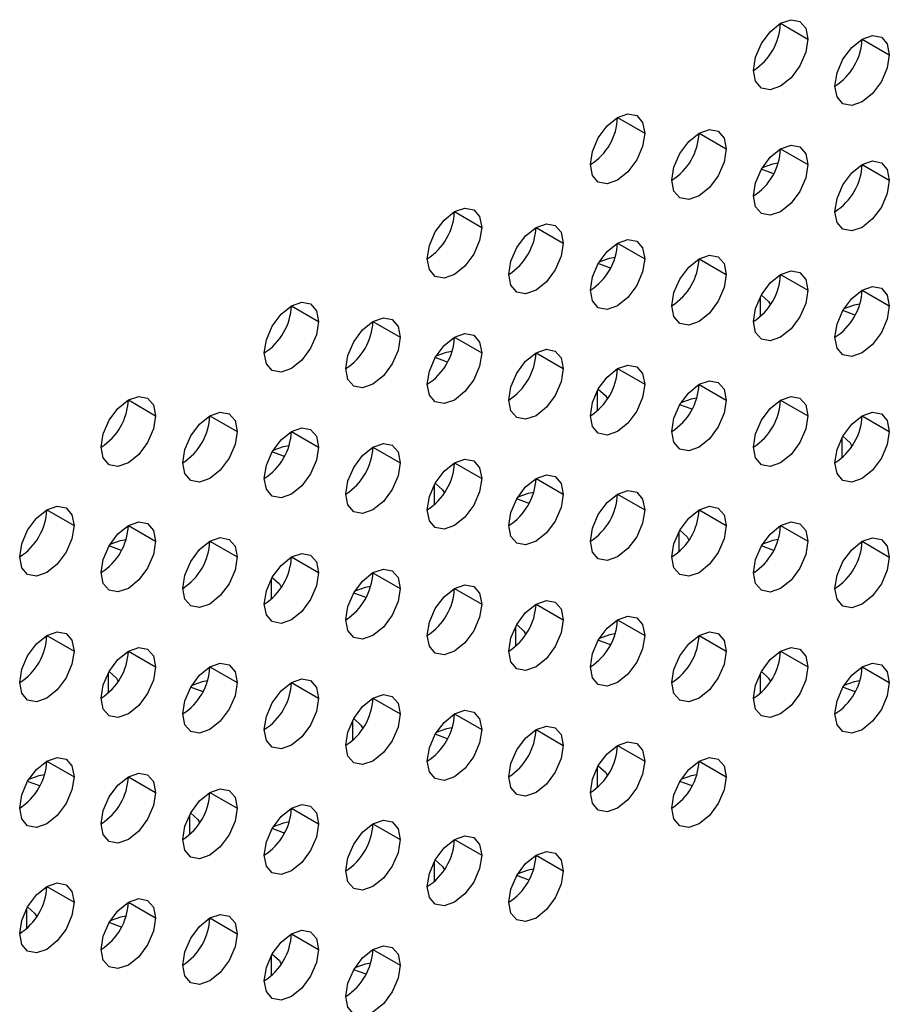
# Model space of a CAD drawing. Header units: millimetres. Extents: x 0 to 1118, y 0 to 864.
# Tile 115 of 256: x 930.82 to 934.59, y 591.2 to 595.47. Entities that reach past the tile are written whole.
import ezdxf

# ---------------------------------------------------------------- set-up
doc = ezdxf.new("R2010")
doc.units = ezdxf.units.MM

msp = doc.modelspace()

# ---------------------------------------------------------------- linework, layer by layer
at = {"color": 7, "linetype": 'Continuous', "lineweight": 25}
for p, q in [((934.1196, 595.4556), (934.2374, 595.3876)), ((934.4731, 595.3876), (934.591, 595.3195)), ((933.4125, 595.0474), (933.5303, 594.9794)), ((933.766, 594.9794), (933.8839, 594.9113)), ((934.1196, 594.9113), (934.2374, 594.8432)), ((934.4731, 594.8432), (934.591, 594.7752)), ((932.7054, 594.6392), (932.8232, 594.5712)), ((933.0589, 594.5712), (933.1768, 594.5031)), ((933.4125, 594.5031), (933.5303, 594.435)), ((933.766, 594.435), (933.8839, 594.367)), ((934.1196, 594.3669), (934.2374, 594.2989)), ((934.4731, 594.2988), (934.591, 594.2308)), ((931.9982, 594.231), (932.1161, 594.163)), ((932.3518, 594.163), (932.4697, 594.0949)), ((932.7054, 594.0949), (932.8232, 594.0268)), ((933.0589, 594.0268), (933.1768, 593.9588)), ((933.4125, 593.9587), (933.5303, 593.8907)), ((933.766, 593.8906), (933.8839, 593.8226)), ((931.2911, 593.8228), (931.409, 593.7548)), ((934.1196, 593.8226), (934.2374, 593.7545)), ((931.6447, 593.7547), (931.7625, 593.6867)), ((934.4731, 593.7545), (934.591, 593.6865)), ((931.9982, 593.6867), (932.1161, 593.6186)), ((932.3518, 593.6186), (932.4697, 593.5506)), ((932.7054, 593.5505), (932.8232, 593.4825)), ((933.0589, 593.4824), (933.1768, 593.4144)), ((933.4125, 593.4144), (933.5303, 593.3463)), ((930.9376, 593.3465), (931.0554, 593.2785)), ((933.766, 593.3463), (933.8839, 593.2782)), ((931.2911, 593.2785), (931.409, 593.2104)), ((934.1196, 593.2782), (934.2374, 593.2102)), ((931.6447, 593.2104), (931.7625, 593.1424)), ((934.4731, 593.2101), (934.591, 593.1421)), ((931.9982, 593.1423), (932.1161, 593.0743)), ((932.3518, 593.0742), (932.4697, 593.0062)), ((932.7054, 593.0062), (932.8232, 592.9381)), ((933.0589, 592.9381), (933.1768, 592.87)), ((933.4125, 592.87), (933.5303, 592.802)), ((930.9376, 592.8022), (931.0554, 592.7342)), ((933.766, 592.8019), (933.8839, 592.7339)), ((931.2911, 592.7341), (931.409, 592.6661)), ((934.1196, 592.7338), (934.2374, 592.6658)), ((931.6447, 592.666), (931.7625, 592.598)), ((934.4731, 592.6658), (934.591, 592.5977)), ((931.9982, 592.598), (932.1161, 592.5299)), ((932.3518, 592.5299), (932.4697, 592.4618)), ((932.7054, 592.4618), (932.8232, 592.3938)), ((933.0589, 592.3937), (933.1768, 592.3257)), ((933.4125, 592.3256), (933.5303, 592.2576)), ((930.9376, 592.2578), (931.0554, 592.1898)), ((933.766, 592.2576), (933.8839, 592.1895)), ((931.2911, 592.1897), (931.409, 592.1217)), ((931.6447, 592.1217), (931.7625, 592.0536)), ((931.9982, 592.0536), (932.1161, 591.9856)), ((932.3518, 591.9855), (932.4697, 591.9175)), ((932.7054, 591.9174), (932.8232, 591.8494)), ((933.0589, 591.8494), (933.1768, 591.7813)), ((930.9376, 591.7135), (931.0554, 591.6454)), ((931.2911, 591.6454), (931.409, 591.5774)), ((931.6447, 591.5773), (931.7625, 591.5093)), ((931.9982, 591.5092), (932.1161, 591.4412)), ((932.3518, 591.4412), (932.4697, 591.3731))]:
    msp.add_line(p, q, dxfattribs=at)
at = {"color": 8, "linetype": 'Continuous', "lineweight": 25}
for p, q in [((934.0312, 594.2698), (934.0312, 594.1841)), ((933.3241, 593.8616), (933.3241, 593.7759)), ((934.3847, 593.6574), (934.3847, 593.5717)), ((932.617, 593.4534), (932.617, 593.3677)), ((933.6776, 593.2492), (933.6776, 593.1635)), ((931.9099, 593.0452), (931.9099, 592.9595)), ((932.9705, 592.841), (932.9705, 592.7553)), ((931.2028, 592.637), (931.2028, 592.5513)), ((934.0312, 592.6368), (934.0312, 592.551)), ((932.2634, 592.4328), (932.2634, 592.3471)), ((933.3241, 592.2286), (933.3241, 592.1428)), ((931.5563, 592.0246), (931.5563, 591.9389)), ((932.617, 591.8204), (932.617, 591.7346)), ((930.8492, 591.6164), (930.8492, 591.5307)), ((931.9099, 591.4122), (931.9099, 591.3264))]:
    msp.add_line(p, q, dxfattribs=at)
at = {"color": 7, "linetype": 'Continuous', "lineweight": 25, "flags": 128}
for points in [[(934.0017, 595.2515), (934.0107, 595.3088), (934.0362, 595.3677), (934.0745, 595.4193), (934.1196, 595.4557), (934.1647, 595.4713), (934.2029, 595.4639), (934.2284, 595.4345), (934.2374, 595.3876)], [(934.2374, 595.3876), (934.2284, 595.3304), (934.2029, 595.2715), (934.1647, 595.2199), (934.1196, 595.1835), (934.0745, 595.1678), (934.0362, 595.1752), (934.0107, 595.2046), (934.0017, 595.2515)], [(934.3553, 595.1835), (934.3642, 595.2407), (934.3898, 595.2996), (934.428, 595.3512), (934.4731, 595.3876), (934.5182, 595.4033), (934.5565, 595.3958), (934.582, 595.3664), (934.591, 595.3195)], [(934.591, 595.3195), (934.582, 595.2623), (934.5565, 595.2034), (934.5182, 595.1518), (934.4731, 595.1154), (934.428, 595.0997), (934.3898, 595.1072), (934.3642, 595.1366), (934.3553, 595.1835)], [(933.2946, 594.8433), (933.3036, 594.9006), (933.3291, 594.9595), (933.3674, 595.0111), (933.4125, 595.0475), (933.4576, 595.0631), (933.4958, 595.0557), (933.5213, 595.0263), (933.5303, 594.9794)], [(933.6482, 594.7753), (933.6571, 594.8325), (933.6827, 594.8914), (933.7209, 594.943), (933.766, 594.9794), (933.8111, 594.9951), (933.8493, 594.9876), (933.8749, 594.9582), (933.8839, 594.9113)], [(933.5303, 594.9794), (933.5213, 594.9221), (933.4958, 594.8632), (933.4576, 594.8117), (933.4125, 594.7753), (933.3674, 594.7596), (933.3291, 594.767), (933.3036, 594.7964), (933.2946, 594.8433)], [(933.8839, 594.9113), (933.8749, 594.8541), (933.8493, 594.7952), (933.8111, 594.7436), (933.766, 594.7072), (933.7209, 594.6915), (933.6827, 594.699), (933.6571, 594.7284), (933.6482, 594.7753)], [(934.0017, 594.7072), (934.0107, 594.7644), (934.0362, 594.8233), (934.0745, 594.8749), (934.1196, 594.9113), (934.1647, 594.927), (934.2029, 594.9196), (934.2284, 594.8902), (934.2374, 594.8432)], [(934.2374, 594.8432), (934.2284, 594.786), (934.2029, 594.7271), (934.1647, 594.6755), (934.1196, 594.6391), (934.0745, 594.6234), (934.0362, 594.6309), (934.0107, 594.6603), (934.0017, 594.7072)], [(934.0897, 594.8035), (934.0853, 594.8045), (934.0359, 594.8228)], [(934.0404, 594.8303), (934.0853, 594.8462), (934.1096, 594.8508)], [(934.3553, 594.6391), (934.3642, 594.6964), (934.3898, 594.7553), (934.428, 594.8068), (934.4731, 594.8432), (934.5182, 594.8589), (934.5565, 594.8515), (934.582, 594.8221), (934.591, 594.7752)], [(934.591, 594.7752), (934.582, 594.7179), (934.5565, 594.659), (934.5182, 594.6074), (934.4731, 594.571), (934.428, 594.5554), (934.3898, 594.5628), (934.3642, 594.5922), (934.3553, 594.6391)], [(932.5875, 594.4351), (932.5965, 594.4924), (932.622, 594.5513), (932.6603, 594.6029), (932.7054, 594.6393), (932.7505, 594.6549), (932.7887, 594.6475), (932.8142, 594.6181), (932.8232, 594.5712)], [(932.8232, 594.5712), (932.8142, 594.5139), (932.7887, 594.455), (932.7505, 594.4035), (932.7054, 594.3671), (932.6603, 594.3514), (932.622, 594.3588), (932.5965, 594.3882), (932.5875, 594.4351)], [(932.9411, 594.3671), (932.95, 594.4243), (932.9756, 594.4832), (933.0138, 594.5348), (933.0589, 594.5712), (933.104, 594.5869), (933.1422, 594.5794), (933.1678, 594.55), (933.1768, 594.5031)], [(933.1768, 594.5031), (933.1678, 594.4459), (933.1422, 594.387), (933.104, 594.3354), (933.0589, 594.299), (933.0138, 594.2833), (932.9756, 594.2908), (932.95, 594.3202), (932.9411, 594.3671)], [(933.2946, 594.299), (933.3036, 594.3562), (933.3291, 594.4151), (933.3674, 594.4667), (933.4125, 594.5031), (933.4576, 594.5188), (933.4958, 594.5113), (933.5213, 594.4819), (933.5303, 594.435)], [(933.3333, 594.4221), (933.3781, 594.438), (933.4025, 594.4426)], [(933.6482, 594.2309), (933.6571, 594.2882), (933.6827, 594.3471), (933.7209, 594.3986), (933.766, 594.435), (933.8111, 594.4507), (933.8493, 594.4433), (933.8749, 594.4139), (933.8839, 594.367)], [(933.5303, 594.435), (933.5213, 594.3778), (933.4958, 594.3189), (933.4576, 594.2673), (933.4125, 594.2309), (933.3674, 594.2152), (933.3291, 594.2227), (933.3036, 594.2521), (933.2946, 594.299)], [(933.3826, 594.3953), (933.3781, 594.3963), (933.3288, 594.4146)], [(933.8839, 594.367), (933.8749, 594.3097), (933.8493, 594.2508), (933.8111, 594.1992), (933.766, 594.1628), (933.7209, 594.1472), (933.6827, 594.1546), (933.6571, 594.184), (933.6482, 594.2309)], [(934.0017, 594.1628), (934.0107, 594.2201), (934.0362, 594.279), (934.0745, 594.3306), (934.1196, 594.3669), (934.1647, 594.3826), (934.2029, 594.3752), (934.2284, 594.3458), (934.2374, 594.2989)], [(934.3553, 594.0947), (934.3642, 594.152), (934.3898, 594.2109), (934.428, 594.2625), (934.4731, 594.2989), (934.5182, 594.3145), (934.5565, 594.3071), (934.582, 594.2777), (934.591, 594.2308)], [(934.2374, 594.2989), (934.2284, 594.2416), (934.2029, 594.1827), (934.1647, 594.1312), (934.1196, 594.0948), (934.0745, 594.0791), (934.0362, 594.0865), (934.0107, 594.1159), (934.0017, 594.1628)], [(934.0359, 594.2783), (934.0673, 594.2499), (934.0755, 594.2353)], [(931.8804, 594.0269), (931.8894, 594.0842), (931.9149, 594.1431), (931.9531, 594.1947), (931.9982, 594.2311), (932.0433, 594.2467), (932.0816, 594.2393), (932.1071, 594.2099), (932.1161, 594.163)], [(934.591, 594.2308), (934.582, 594.1736), (934.5565, 594.1147), (934.5182, 594.0631), (934.4731, 594.0267), (934.428, 594.011), (934.3898, 594.0184), (934.3642, 594.0478), (934.3553, 594.0947)], [(934.4632, 594.2385), (934.4388, 594.2339), (934.3941, 594.2181)], [(934.4433, 594.1912), (934.4388, 594.1922), (934.3895, 594.2104)], [(932.1161, 594.163), (932.1071, 594.1057), (932.0816, 594.0468), (932.0433, 593.9953), (931.9982, 593.9589), (931.9531, 593.9432), (931.9149, 593.9506), (931.8894, 593.98), (931.8804, 594.0269)], [(932.234, 593.9589), (932.2429, 594.0161), (932.2685, 594.075), (932.3067, 594.1266), (932.3518, 594.163), (932.3969, 594.1787), (932.4351, 594.1712), (932.4607, 594.1418), (932.4697, 594.0949)], [(932.5875, 593.8908), (932.5965, 593.948), (932.622, 594.0069), (932.6603, 594.0585), (932.7054, 594.0949), (932.7505, 594.1106), (932.7887, 594.1031), (932.8142, 594.0737), (932.8232, 594.0268)], [(932.4697, 594.0949), (932.4607, 594.0377), (932.4351, 593.9788), (932.3969, 593.9272), (932.3518, 593.8908), (932.3067, 593.8751), (932.2685, 593.8825), (932.2429, 593.912), (932.234, 593.9589)], [(932.8232, 594.0268), (932.8142, 593.9696), (932.7887, 593.9107), (932.7505, 593.8591), (932.7054, 593.8227), (932.6603, 593.807), (932.622, 593.8145), (932.5965, 593.8439), (932.5875, 593.8908)], [(932.6262, 594.0139), (932.671, 594.0298), (932.6954, 594.0344)], [(932.9411, 593.8227), (932.95, 593.88), (932.9756, 593.9389), (933.0138, 593.9904), (933.0589, 594.0268), (933.104, 594.0425), (933.1422, 594.0351), (933.1678, 594.0057), (933.1768, 593.9588)], [(932.6755, 593.9871), (932.671, 593.9881), (932.6217, 594.0064)], [(933.2946, 593.7546), (933.3036, 593.8119), (933.3291, 593.8708), (933.3674, 593.9223), (933.4125, 593.9587), (933.4576, 593.9744), (933.4958, 593.967), (933.5213, 593.9376), (933.5303, 593.8907)], [(933.1768, 593.9588), (933.1678, 593.9015), (933.1422, 593.8426), (933.104, 593.791), (933.0589, 593.7546), (933.0138, 593.739), (932.9756, 593.7464), (932.95, 593.7758), (932.9411, 593.8227)], [(933.5303, 593.8907), (933.5213, 593.8334), (933.4958, 593.7745), (933.4576, 593.723), (933.4125, 593.6866), (933.3674, 593.6709), (933.3291, 593.6783), (933.3036, 593.7077), (933.2946, 593.7546)], [(933.6482, 593.6865), (933.6571, 593.7438), (933.6827, 593.8027), (933.7209, 593.8543), (933.766, 593.8907), (933.8111, 593.9063), (933.8493, 593.8989), (933.8749, 593.8695), (933.8839, 593.8226)], [(933.3287, 593.8701), (933.3602, 593.8417), (933.3684, 593.8271)], [(931.1733, 593.6187), (931.1823, 593.676), (931.2078, 593.7349), (931.246, 593.7865), (931.2911, 593.8228), (931.3362, 593.8385), (931.3745, 593.8311), (931.4, 593.8017), (931.409, 593.7548)], [(933.8839, 593.8226), (933.8749, 593.7653), (933.8493, 593.7064), (933.8111, 593.6549), (933.766, 593.6185), (933.7209, 593.6028), (933.6827, 593.6102), (933.6571, 593.6396), (933.6482, 593.6865)], [(933.7362, 593.783), (933.7317, 593.784), (933.6824, 593.8022)], [(933.7561, 593.8303), (933.7317, 593.8257), (933.687, 593.8099)], [(934.0017, 593.6185), (934.0107, 593.6757), (934.0362, 593.7346), (934.0745, 593.7862), (934.1196, 593.8226), (934.1647, 593.8383), (934.2029, 593.8308), (934.2284, 593.8014), (934.2374, 593.7545)], [(931.5268, 593.5506), (931.5358, 593.6079), (931.5614, 593.6668), (931.5996, 593.7184), (931.6447, 593.7548), (931.6898, 593.7704), (931.728, 593.763), (931.7536, 593.7336), (931.7625, 593.6867)], [(934.3553, 593.5504), (934.3642, 593.6076), (934.3898, 593.6665), (934.428, 593.7181), (934.4731, 593.7545), (934.5182, 593.7702), (934.5565, 593.7628), (934.582, 593.7334), (934.591, 593.6865)], [(931.409, 593.7548), (931.4, 593.6975), (931.3745, 593.6386), (931.3362, 593.5871), (931.2911, 593.5507), (931.246, 593.535), (931.2078, 593.5424), (931.1823, 593.5718), (931.1733, 593.6187)], [(934.2374, 593.7545), (934.2284, 593.6973), (934.2029, 593.6384), (934.1647, 593.5868), (934.1196, 593.5504), (934.0745, 593.5347), (934.0362, 593.5422), (934.0107, 593.5716), (934.0017, 593.6185)], [(931.7625, 593.6867), (931.7536, 593.6295), (931.728, 593.5706), (931.6898, 593.519), (931.6447, 593.4826), (931.5996, 593.4669), (931.5614, 593.4743), (931.5358, 593.5037), (931.5268, 593.5506)], [(931.8804, 593.4826), (931.8894, 593.5398), (931.9149, 593.5987), (931.9531, 593.6503), (931.9982, 593.6867), (932.0433, 593.7024), (932.0816, 593.6949), (932.1071, 593.6655), (932.1161, 593.6186)], [(934.591, 593.6865), (934.582, 593.6292), (934.5565, 593.5703), (934.5182, 593.5187), (934.4731, 593.4823), (934.428, 593.4666), (934.3898, 593.4741), (934.3642, 593.5035), (934.3553, 593.5504)], [(932.234, 593.4145), (932.2429, 593.4717), (932.2685, 593.5306), (932.3067, 593.5822), (932.3518, 593.6186), (932.3969, 593.6343), (932.4351, 593.6269), (932.4607, 593.5975), (932.4697, 593.5506)], [(934.3895, 593.666), (934.4209, 593.6376), (934.4291, 593.6229)], [(932.1161, 593.6186), (932.1071, 593.5614), (932.0816, 593.5025), (932.0433, 593.4509), (931.9982, 593.4145), (931.9531, 593.3988), (931.9149, 593.4063), (931.8894, 593.4357), (931.8804, 593.4826)], [(931.9684, 593.5789), (931.9639, 593.5799), (931.9146, 593.5982)], [(931.9191, 593.6057), (931.9639, 593.6216), (931.9883, 593.6262)], [(932.4697, 593.5506), (932.4607, 593.4933), (932.4351, 593.4344), (932.3969, 593.3828), (932.3518, 593.3464), (932.3067, 593.3308), (932.2685, 593.3382), (932.2429, 593.3676), (932.234, 593.4145)], [(932.5875, 593.3464), (932.5965, 593.4037), (932.622, 593.4626), (932.6603, 593.5141), (932.7054, 593.5505), (932.7505, 593.5662), (932.7887, 593.5588), (932.8142, 593.5294), (932.8232, 593.4825)], [(932.8232, 593.4825), (932.8142, 593.4252), (932.7887, 593.3663), (932.7505, 593.3148), (932.7054, 593.2784), (932.6603, 593.2627), (932.622, 593.2701), (932.5965, 593.2995), (932.5875, 593.3464)], [(932.6216, 593.4619), (932.6531, 593.4335), (932.6613, 593.4189)], [(932.9411, 593.2783), (932.95, 593.3356), (932.9756, 593.3945), (933.0138, 593.4461), (933.0589, 593.4825), (933.104, 593.4981), (933.1422, 593.4907), (933.1678, 593.4613), (933.1768, 593.4144)], [(933.1768, 593.4144), (933.1678, 593.3571), (933.1422, 593.2982), (933.104, 593.2467), (933.0589, 593.2103), (933.0138, 593.1946), (932.9756, 593.202), (932.95, 593.2314), (932.9411, 593.2783)], [(933.049, 593.4221), (933.0246, 593.4175), (932.9798, 593.4017)], [(933.2946, 593.2103), (933.3036, 593.2675), (933.3291, 593.3264), (933.3674, 593.378), (933.4125, 593.4144), (933.4576, 593.4301), (933.4958, 593.4226), (933.5213, 593.3932), (933.5303, 593.3463)], [(933.0291, 593.3748), (933.0246, 593.3758), (932.9753, 593.394)], [(930.8197, 593.1424), (930.8287, 593.1997), (930.8543, 593.2586), (930.8925, 593.3102), (930.9376, 593.3466), (930.9827, 593.3622), (931.0209, 593.3548), (931.0465, 593.3254), (931.0554, 593.2785)], [(933.5303, 593.3463), (933.5213, 593.2891), (933.4958, 593.2302), (933.4576, 593.1786), (933.4125, 593.1422), (933.3674, 593.1265), (933.3291, 593.134), (933.3036, 593.1634), (933.2946, 593.2103)], [(933.6482, 593.1422), (933.6571, 593.1994), (933.6827, 593.2583), (933.7209, 593.3099), (933.766, 593.3463), (933.8111, 593.362), (933.8493, 593.3545), (933.8749, 593.3251), (933.8839, 593.2782)], [(931.1733, 593.0744), (931.1823, 593.1316), (931.2078, 593.1905), (931.246, 593.2421), (931.2911, 593.2785), (931.3362, 593.2942), (931.3745, 593.2867), (931.4, 593.2573), (931.409, 593.2104)], [(934.0017, 593.0741), (934.0107, 593.1314), (934.0362, 593.1903), (934.0745, 593.2418), (934.1196, 593.2782), (934.1647, 593.2939), (934.2029, 593.2865), (934.2284, 593.2571), (934.2374, 593.2102)], [(931.0554, 593.2785), (931.0465, 593.2213), (931.0209, 593.1624), (930.9827, 593.1108), (930.9376, 593.0744), (930.8925, 593.0587), (930.8543, 593.0661), (930.8287, 593.0955), (930.8197, 593.1424)], [(933.8839, 593.2782), (933.8749, 593.221), (933.8493, 593.1621), (933.8111, 593.1105), (933.766, 593.0741), (933.7209, 593.0584), (933.6827, 593.0659), (933.6571, 593.0953), (933.6482, 593.1422)], [(933.6824, 593.2578), (933.7138, 593.2294), (933.722, 593.2147)], [(931.409, 593.2104), (931.4, 593.1532), (931.3745, 593.0943), (931.3362, 593.0427), (931.2911, 593.0063), (931.246, 592.9906), (931.2078, 592.9981), (931.1823, 593.0275), (931.1733, 593.0744)], [(931.212, 593.1975), (931.2568, 593.2134), (931.2812, 593.218)], [(931.5268, 593.0063), (931.5358, 593.0635), (931.5614, 593.1224), (931.5996, 593.174), (931.6447, 593.2104), (931.6898, 593.2261), (931.728, 593.2187), (931.7536, 593.1893), (931.7625, 593.1424)], [(934.2374, 593.2102), (934.2284, 593.1529), (934.2029, 593.094), (934.1647, 593.0424), (934.1196, 593.006), (934.0745, 592.9904), (934.0362, 592.9978), (934.0107, 593.0272), (934.0017, 593.0741)], [(934.1097, 593.218), (934.0853, 593.2134), (934.0406, 593.1976)], [(934.3553, 593.006), (934.3642, 593.0633), (934.3898, 593.1222), (934.428, 593.1738), (934.4731, 593.2101), (934.5182, 593.2258), (934.5565, 593.2184), (934.582, 593.189), (934.591, 593.1421)], [(931.2613, 593.1707), (931.2568, 593.1717), (931.2075, 593.19)], [(931.8804, 592.9382), (931.8894, 592.9955), (931.9149, 593.0544), (931.9531, 593.1059), (931.9982, 593.1423), (932.0433, 593.158), (932.0816, 593.1506), (932.1071, 593.1212), (932.1161, 593.0743)], [(934.0898, 593.1707), (934.0853, 593.1717), (934.036, 593.1899)], [(931.7625, 593.1424), (931.7536, 593.0851), (931.728, 593.0262), (931.6898, 592.9746), (931.6447, 592.9382), (931.5996, 592.9226), (931.5614, 592.93), (931.5358, 592.9594), (931.5268, 593.0063)], [(934.591, 593.1421), (934.582, 593.0848), (934.5565, 593.0259), (934.5182, 592.9744), (934.4731, 592.938), (934.428, 592.9223), (934.3898, 592.9297), (934.3642, 592.9591), (934.3553, 593.006)], [(932.1161, 593.0743), (932.1071, 593.017), (932.0816, 592.9581), (932.0433, 592.9065), (931.9982, 592.8702), (931.9531, 592.8545), (931.9149, 592.8619), (931.8894, 592.8913), (931.8804, 592.9382)], [(932.234, 592.8701), (932.2429, 592.9274), (932.2685, 592.9863), (932.3067, 593.0379), (932.3518, 593.0743), (932.3969, 593.0899), (932.4351, 593.0825), (932.4607, 593.0531), (932.4697, 593.0062)], [(931.9145, 593.0537), (931.946, 593.0253), (931.9542, 593.0107)], [(932.4697, 593.0062), (932.4607, 592.9489), (932.4351, 592.89), (932.3969, 592.8385), (932.3518, 592.8021), (932.3067, 592.7864), (932.2685, 592.7938), (932.2429, 592.8232), (932.234, 592.8701)], [(932.3419, 593.0139), (932.3175, 593.0093), (932.2727, 592.9934)], [(932.5875, 592.8021), (932.5965, 592.8593), (932.622, 592.9182), (932.6603, 592.9698), (932.7054, 593.0062), (932.7505, 593.0219), (932.7887, 593.0144), (932.8142, 592.985), (932.8232, 592.9381)], [(932.322, 592.9666), (932.3175, 592.9676), (932.2682, 592.9858)], [(932.9411, 592.734), (932.95, 592.7912), (932.9756, 592.8501), (933.0138, 592.9017), (933.0589, 592.9381), (933.104, 592.9538), (933.1422, 592.9463), (933.1678, 592.9169), (933.1768, 592.87)], [(932.8232, 592.9381), (932.8142, 592.8809), (932.7887, 592.822), (932.7505, 592.7704), (932.7054, 592.734), (932.6603, 592.7183), (932.622, 592.7257), (932.5965, 592.7552), (932.5875, 592.8021)], [(933.1768, 592.87), (933.1678, 592.8128), (933.1422, 592.7539), (933.104, 592.7023), (933.0589, 592.6659), (933.0138, 592.6502), (932.9756, 592.6577), (932.95, 592.6871), (932.9411, 592.734)], [(933.2946, 592.6659), (933.3036, 592.7232), (933.3291, 592.7821), (933.3674, 592.8336), (933.4125, 592.87), (933.4576, 592.8857), (933.4958, 592.8783), (933.5213, 592.8489), (933.5303, 592.802)], [(930.8197, 592.5981), (930.8287, 592.6553), (930.8543, 592.7142), (930.8925, 592.7658), (930.9376, 592.8022), (930.9827, 592.8179), (931.0209, 592.8105), (931.0465, 592.7811), (931.0554, 592.7342)], [(932.9753, 592.8496), (933.0066, 592.8212), (933.0149, 592.8065)], [(933.6482, 592.5978), (933.6571, 592.6551), (933.6827, 592.714), (933.7209, 592.7655), (933.766, 592.8019), (933.8111, 592.8176), (933.8493, 592.8102), (933.8749, 592.7808), (933.8839, 592.7339)], [(933.5303, 592.802), (933.5213, 592.7447), (933.4958, 592.6858), (933.4576, 592.6342), (933.4125, 592.5978), (933.3674, 592.5822), (933.3291, 592.5896), (933.3036, 592.619), (933.2946, 592.6659)], [(933.3833, 592.7624), (933.3781, 592.7635), (933.3289, 592.7817)], [(933.4026, 592.8098), (933.3781, 592.8052), (933.3335, 592.7894)], [(931.0554, 592.7342), (931.0465, 592.6769), (931.0209, 592.618), (930.9827, 592.5664), (930.9376, 592.53), (930.8925, 592.5144), (930.8543, 592.5218), (930.8287, 592.5512), (930.8197, 592.5981)], [(931.1733, 592.53), (931.1823, 592.5873), (931.2078, 592.6462), (931.246, 592.6977), (931.2911, 592.7341), (931.3362, 592.7498), (931.3745, 592.7424), (931.4, 592.713), (931.409, 592.6661)], [(933.8839, 592.7339), (933.8749, 592.6766), (933.8493, 592.6177), (933.8111, 592.5662), (933.766, 592.5298), (933.7209, 592.5141), (933.6827, 592.5215), (933.6571, 592.5509), (933.6482, 592.5978)], [(934.0017, 592.5297), (934.0107, 592.587), (934.0362, 592.6459), (934.0745, 592.6975), (934.1196, 592.7339), (934.1647, 592.7495), (934.2029, 592.7421), (934.2284, 592.7127), (934.2374, 592.6658)], [(931.409, 592.6661), (931.4, 592.6088), (931.3745, 592.5499), (931.3362, 592.4983), (931.2911, 592.4619), (931.246, 592.4463), (931.2078, 592.4537), (931.1823, 592.4831), (931.1733, 592.53)], [(931.5268, 592.4619), (931.5358, 592.5192), (931.5614, 592.5781), (931.5996, 592.6297), (931.6447, 592.6661), (931.6898, 592.6817), (931.728, 592.6743), (931.7536, 592.6449), (931.7625, 592.598)], [(934.2374, 592.6658), (934.2284, 592.6085), (934.2029, 592.5497), (934.1647, 592.4981), (934.1196, 592.4617), (934.0745, 592.446), (934.0362, 592.4534), (934.0107, 592.4828), (934.0017, 592.5297)], [(934.3553, 592.4617), (934.3642, 592.5189), (934.3898, 592.5778), (934.428, 592.6294), (934.4731, 592.6658), (934.5182, 592.6815), (934.5565, 592.674), (934.582, 592.6446), (934.591, 592.5977)], [(931.2074, 592.6455), (931.2389, 592.6171), (931.2471, 592.6025)], [(931.6348, 592.6057), (931.6104, 592.6011), (931.5656, 592.5852)], [(931.8804, 592.3938), (931.8894, 592.4511), (931.9149, 592.51), (931.9531, 592.5616), (931.9982, 592.598), (932.0433, 592.6136), (932.0816, 592.6062), (932.1071, 592.5768), (932.1161, 592.5299)], [(934.036, 592.6454), (934.0673, 592.6171), (934.0755, 592.6024)], [(934.4633, 592.6057), (934.4388, 592.6011), (934.3943, 592.5854)], [(931.7625, 592.598), (931.7536, 592.5407), (931.728, 592.4818), (931.6898, 592.4303), (931.6447, 592.3939), (931.5996, 592.3782), (931.5614, 592.3856), (931.5358, 592.415), (931.5268, 592.4619)], [(931.6149, 592.5584), (931.6104, 592.5594), (931.5611, 592.5776)], [(934.591, 592.5977), (934.582, 592.5405), (934.5565, 592.4816), (934.5182, 592.43), (934.4731, 592.3936), (934.428, 592.3779), (934.3898, 592.3854), (934.3642, 592.4148), (934.3553, 592.4617)], [(934.4435, 592.5584), (934.4388, 592.5594), (934.3896, 592.5776)], [(932.1161, 592.5299), (932.1071, 592.4727), (932.0816, 592.4138), (932.0433, 592.3622), (931.9982, 592.3258), (931.9531, 592.3101), (931.9149, 592.3175), (931.8894, 592.3469), (931.8804, 592.3938)], [(932.234, 592.3258), (932.2429, 592.383), (932.2685, 592.4419), (932.3067, 592.4935), (932.3518, 592.5299), (932.3969, 592.5456), (932.4351, 592.5381), (932.4607, 592.5087), (932.4697, 592.4618)], [(932.5875, 592.2577), (932.5965, 592.3149), (932.622, 592.3738), (932.6603, 592.4254), (932.7054, 592.4618), (932.7505, 592.4775), (932.7887, 592.4701), (932.8142, 592.4407), (932.8232, 592.3938)], [(932.4697, 592.4618), (932.4607, 592.4046), (932.4351, 592.3457), (932.3969, 592.2941), (932.3518, 592.2577), (932.3067, 592.242), (932.2685, 592.2495), (932.2429, 592.2789), (932.234, 592.3258)], [(932.2681, 592.4414), (932.2995, 592.413), (932.3077, 592.3983)], [(932.8232, 592.3938), (932.8142, 592.3365), (932.7887, 592.2776), (932.7505, 592.226), (932.7054, 592.1896), (932.6603, 592.174), (932.622, 592.1814), (932.5965, 592.2108), (932.5875, 592.2577)], [(932.6955, 592.4016), (932.671, 592.397), (932.6264, 592.3812)], [(932.9411, 592.1896), (932.95, 592.2469), (932.9756, 592.3058), (933.0138, 592.3573), (933.0589, 592.3937), (933.104, 592.4094), (933.1422, 592.402), (933.1678, 592.3726), (933.1768, 592.3257)], [(932.6756, 592.3543), (932.671, 592.3553), (932.6218, 592.3735)], [(933.1768, 592.3257), (933.1678, 592.2684), (933.1422, 592.2095), (933.104, 592.158), (933.0589, 592.1216), (933.0138, 592.1059), (932.9756, 592.1133), (932.95, 592.1427), (932.9411, 592.1896)], [(933.2946, 592.1215), (933.3036, 592.1788), (933.3291, 592.2377), (933.3674, 592.2893), (933.4125, 592.3257), (933.4576, 592.3413), (933.4958, 592.3339), (933.5213, 592.3045), (933.5303, 592.2576)], [(930.8197, 592.0537), (930.8287, 592.111), (930.8543, 592.1699), (930.8925, 592.2215), (930.9376, 592.2578), (930.9827, 592.2735), (931.0209, 592.2661), (931.0465, 592.2367), (931.0554, 592.1898)], [(933.6482, 592.0535), (933.6571, 592.1107), (933.6827, 592.1696), (933.7209, 592.2212), (933.766, 592.2576), (933.8111, 592.2733), (933.8493, 592.2658), (933.8749, 592.2364), (933.8839, 592.1895)], [(933.5303, 592.2576), (933.5213, 592.2003), (933.4958, 592.1414), (933.4576, 592.0899), (933.4125, 592.0535), (933.3674, 592.0378), (933.3291, 592.0452), (933.3036, 592.0746), (933.2946, 592.1215)], [(933.3289, 592.2372), (933.3602, 592.2089), (933.3684, 592.1942)], [(931.0554, 592.1898), (931.0465, 592.1325), (931.0209, 592.0736), (930.9827, 592.0221), (930.9376, 591.9857), (930.8925, 591.97), (930.8543, 591.9774), (930.8287, 592.0068), (930.8197, 592.0537)], [(930.9277, 592.1975), (930.9033, 592.1929), (930.8585, 592.177)], [(931.1733, 591.9856), (931.1823, 592.0429), (931.2078, 592.1018), (931.246, 592.1534), (931.2911, 592.1898), (931.3362, 592.2054), (931.3745, 592.198), (931.4, 592.1686), (931.409, 592.1217)], [(933.8839, 592.1895), (933.8749, 592.1323), (933.8493, 592.0734), (933.8111, 592.0218), (933.766, 591.9854), (933.7209, 591.9697), (933.6827, 591.9772), (933.6571, 592.0066), (933.6482, 592.0535)], [(933.7562, 592.1975), (933.7317, 592.1929), (933.6872, 592.1772)], [(930.9078, 592.1502), (930.9033, 592.1512), (930.854, 592.1694)], [(931.5268, 591.9176), (931.5358, 591.9748), (931.5614, 592.0337), (931.5996, 592.0853), (931.6447, 592.1217), (931.6898, 592.1374), (931.728, 592.1299), (931.7536, 592.1005), (931.7625, 592.0536)], [(933.7363, 592.1502), (933.7317, 592.1512), (933.6825, 592.1694)], [(931.409, 592.1217), (931.4, 592.0645), (931.3745, 592.0056), (931.3362, 591.954), (931.2911, 591.9176), (931.246, 591.9019), (931.2078, 591.9093), (931.1823, 591.9387), (931.1733, 591.9856)], [(931.7625, 592.0536), (931.7536, 591.9964), (931.728, 591.9375), (931.6898, 591.8859), (931.6447, 591.8495), (931.5996, 591.8338), (931.5614, 591.8413), (931.5358, 591.8707), (931.5268, 591.9176)], [(931.8804, 591.8495), (931.8894, 591.9067), (931.9149, 591.9656), (931.9531, 592.0172), (931.9982, 592.0536), (932.0433, 592.0693), (932.0816, 592.0619), (932.1071, 592.0325), (932.1161, 591.9856)], [(931.561, 592.0332), (931.5924, 592.0048), (931.6006, 591.9901)], [(932.1161, 591.9856), (932.1071, 591.9283), (932.0816, 591.8694), (932.0433, 591.8178), (931.9982, 591.7814), (931.9531, 591.7658), (931.9149, 591.7732), (931.8894, 591.8026), (931.8804, 591.8495)], [(931.9685, 591.9461), (931.9639, 591.9471), (931.9147, 591.9653)], [(931.9884, 591.9934), (931.9639, 591.9888), (931.9193, 591.973)], [(932.234, 591.7814), (932.2429, 591.8387), (932.2685, 591.8976), (932.3067, 591.9491), (932.3518, 591.9855), (932.3969, 592.0012), (932.4351, 591.9938), (932.4607, 591.9644), (932.4697, 591.9175)], [(932.5875, 591.7133), (932.5965, 591.7706), (932.622, 591.8295), (932.6603, 591.8811), (932.7054, 591.9175), (932.7505, 591.9331), (932.7887, 591.9257), (932.8142, 591.8963), (932.8232, 591.8494)], [(932.4697, 591.9175), (932.4607, 591.8602), (932.4351, 591.8013), (932.3969, 591.7497), (932.3518, 591.7134), (932.3067, 591.6977), (932.2685, 591.7051), (932.2429, 591.7345), (932.234, 591.7814)], [(932.8232, 591.8494), (932.8142, 591.7921), (932.7887, 591.7332), (932.7505, 591.6817), (932.7054, 591.6453), (932.6603, 591.6296), (932.622, 591.637), (932.5965, 591.6664), (932.5875, 591.7133)], [(932.9411, 591.6453), (932.95, 591.7025), (932.9756, 591.7614), (933.0138, 591.813), (933.0589, 591.8494), (933.104, 591.8651), (933.1422, 591.8576), (933.1678, 591.8282), (933.1768, 591.7813)], [(932.6218, 591.829), (932.6531, 591.8007), (932.6613, 591.7859)], [(933.1768, 591.7813), (933.1678, 591.7241), (933.1422, 591.6652), (933.104, 591.6136), (933.0589, 591.5772), (933.0138, 591.5615), (932.9756, 591.5689), (932.95, 591.5984), (932.9411, 591.6453)], [(933.0292, 591.7419), (933.0246, 591.743), (932.9754, 591.7612)], [(933.0491, 591.7893), (933.0246, 591.7847), (932.9801, 591.769)], [(930.8197, 591.5094), (930.8287, 591.5666), (930.8543, 591.6255), (930.8925, 591.6771), (930.9376, 591.7135), (930.9827, 591.7292), (931.0209, 591.7217), (931.0465, 591.6923), (931.0554, 591.6454)], [(931.0554, 591.6454), (931.0465, 591.5882), (931.0209, 591.5293), (930.9827, 591.4777), (930.9376, 591.4413), (930.8925, 591.4256), (930.8543, 591.4331), (930.8287, 591.4625), (930.8197, 591.5094)], [(930.8539, 591.625), (930.8853, 591.5966), (930.8935, 591.5819)], [(931.1733, 591.4413), (931.1823, 591.4985), (931.2078, 591.5574), (931.246, 591.609), (931.2911, 591.6454), (931.3362, 591.6611), (931.3745, 591.6537), (931.4, 591.6243), (931.409, 591.5774)], [(931.2813, 591.5852), (931.2568, 591.5806), (931.2122, 591.5648)], [(931.5268, 591.3732), (931.5358, 591.4305), (931.5614, 591.4894), (931.5996, 591.5409), (931.6447, 591.5773), (931.6898, 591.593), (931.728, 591.5856), (931.7536, 591.5562), (931.7625, 591.5093)], [(931.409, 591.5774), (931.4, 591.5201), (931.3745, 591.4612), (931.3362, 591.4096), (931.2911, 591.3732), (931.246, 591.3576), (931.2078, 591.365), (931.1823, 591.3944), (931.1733, 591.4413)], [(931.2614, 591.5379), (931.2568, 591.5389), (931.2076, 591.5571)], [(931.7625, 591.5093), (931.7536, 591.452), (931.728, 591.3931), (931.6898, 591.3415), (931.6447, 591.3051), (931.5996, 591.2895), (931.5614, 591.2969), (931.5358, 591.3263), (931.5268, 591.3732)], [(931.8804, 591.3051), (931.8894, 591.3624), (931.9149, 591.4213), (931.9531, 591.4729), (931.9982, 591.5093), (932.0433, 591.5249), (932.0816, 591.5175), (932.1071, 591.4881), (932.1161, 591.4412)], [(932.234, 591.237), (932.2429, 591.2943), (932.2685, 591.3532), (932.3067, 591.4048), (932.3518, 591.4412), (932.3969, 591.4568), (932.4351, 591.4494), (932.4607, 591.42), (932.4697, 591.3731)], [(932.1161, 591.4412), (932.1071, 591.3839), (932.0816, 591.325), (932.0433, 591.2735), (931.9982, 591.2371), (931.9531, 591.2214), (931.9149, 591.2288), (931.8894, 591.2582), (931.8804, 591.3051)], [(931.9146, 591.4208), (931.946, 591.3925), (931.9542, 591.3777)], [(932.4697, 591.3731), (932.4607, 591.3159), (932.4351, 591.257), (932.3969, 591.2054), (932.3518, 591.169), (932.3067, 591.1533), (932.2685, 591.1607), (932.2429, 591.1901), (932.234, 591.237)], [(932.342, 591.3811), (932.3175, 591.3765), (932.273, 591.3608)], [(932.3221, 591.3337), (932.3175, 591.3348), (932.2683, 591.3529)]]:
    msp.add_lwpolyline(points, dxfattribs=at)
at = {"color": 7, "linetype": 'Continuous', "lineweight": 25}
for centre, radius, start, end in [((933.8637, 595.4673), 0.2561, 302.6055, 357.3945), ((934.2173, 595.3992), 0.2561, 302.6055, 357.3945), ((933.1626, 595.0556), 0.25, 301.8714, 358.128), ((933.5101, 594.991), 0.2561, 302.6055, 357.3945), ((933.8637, 594.9229), 0.2561, 302.6055, 357.3945), ((934.2173, 594.8548), 0.2561, 302.6055, 357.3945), ((932.4495, 594.6509), 0.2561, 302.6055, 357.3945), ((932.803, 594.5828), 0.2561, 302.6055, 357.3945), ((933.1566, 594.5147), 0.2561, 302.6055, 357.3945), ((933.5101, 594.4466), 0.2561, 302.6055, 357.3945), ((933.8637, 594.3786), 0.2561, 302.6055, 357.3945), ((934.2173, 594.3105), 0.2561, 302.6055, 357.3945), ((931.7424, 594.2427), 0.2561, 302.6055, 357.3945), ((932.0959, 594.1746), 0.2561, 302.6055, 357.3945), ((932.4495, 594.1065), 0.2561, 302.6055, 357.3945), ((932.803, 594.0384), 0.2561, 302.6055, 357.3945), ((933.1566, 593.9704), 0.2561, 302.6055, 357.3945), ((933.5101, 593.9023), 0.2561, 302.6055, 357.3945), ((931.0353, 593.8345), 0.2561, 302.6055, 357.3945), ((933.8637, 593.8342), 0.2561, 302.6055, 357.3945), ((931.3888, 593.7664), 0.2561, 302.6055, 357.3945), ((934.2173, 593.7661), 0.2561, 302.6055, 357.3945), ((931.7424, 593.6983), 0.2561, 302.6055, 357.3945), ((932.0959, 593.6302), 0.2561, 302.6055, 357.3945), ((932.4495, 593.5622), 0.2561, 302.6055, 357.3945), ((932.803, 593.4941), 0.2561, 302.6055, 357.3945), ((933.1566, 593.426), 0.2561, 302.6055, 357.3945), ((930.6817, 593.3582), 0.2561, 302.6055, 357.3945), ((933.5101, 593.3579), 0.2561, 302.6055, 357.3945), ((931.0353, 593.2901), 0.2561, 302.6055, 357.3945), ((933.8637, 593.2898), 0.2561, 302.6055, 357.3945), ((931.3888, 593.222), 0.2561, 302.6055, 357.3945), ((934.2173, 593.2218), 0.2561, 302.6055, 357.3945), ((931.7424, 593.154), 0.2561, 302.6055, 357.3945), ((932.0959, 593.0859), 0.2561, 302.6055, 357.3945), ((932.4495, 593.0178), 0.2561, 302.6055, 357.3945), ((932.803, 592.9497), 0.2561, 302.6055, 357.3945), ((933.1566, 592.8816), 0.2561, 302.6055, 357.3945), ((930.6877, 592.8104), 0.25, 301.8717, 358.1279), ((933.5101, 592.8136), 0.2561, 302.6055, 357.3945), ((931.0353, 592.7458), 0.2561, 302.6055, 357.3945), ((933.8637, 592.7455), 0.2561, 302.6055, 357.3945), ((931.3888, 592.6777), 0.2561, 302.6058, 357.3945), ((934.2173, 592.6774), 0.2561, 302.6055, 357.3945), ((931.7424, 592.6096), 0.2561, 302.6055, 357.3945), ((932.0959, 592.5415), 0.2561, 302.6055, 357.3945), ((932.4495, 592.4734), 0.2561, 302.6055, 357.3945), ((932.803, 592.4054), 0.2561, 302.6055, 357.3945), ((933.1566, 592.3373), 0.2561, 302.6055, 357.3945), ((930.6817, 592.2695), 0.2561, 302.6055, 357.3945), ((933.5101, 592.2692), 0.2561, 302.6055, 357.3945), ((931.0353, 592.2014), 0.2561, 302.6055, 357.3945), ((931.3888, 592.1333), 0.2561, 302.6055, 357.3945), ((931.7424, 592.0652), 0.2561, 302.6055, 357.3945), ((932.0959, 591.9972), 0.2561, 302.6055, 357.3945), ((932.4495, 591.9291), 0.2561, 302.6055, 357.3945), ((932.803, 591.861), 0.2561, 302.6055, 357.3945), ((930.6817, 591.7251), 0.2561, 302.6055, 357.3945), ((931.0353, 591.657), 0.2561, 302.6055, 357.3945), ((931.3888, 591.589), 0.2561, 302.6055, 357.3945), ((931.7424, 591.5209), 0.2561, 302.6055, 357.3945), ((932.0959, 591.4528), 0.2561, 302.6055, 357.3945)]:
    msp.add_arc(centre, radius, start, end, dxfattribs=at)

doc.saveas('drawing.dxf')
